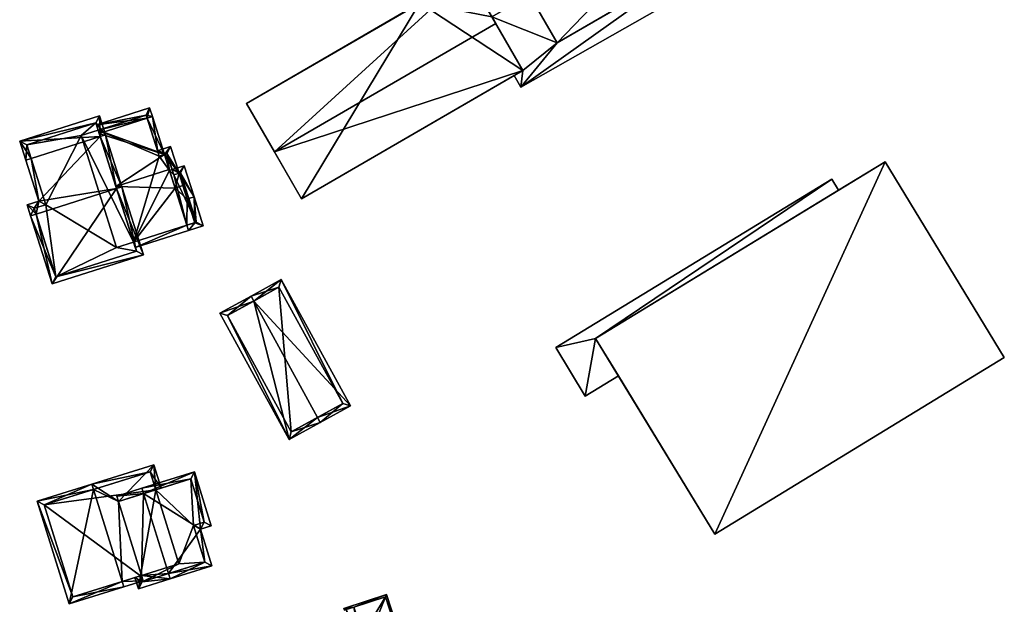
# Model space of a CAD drawing. Header units: inches. Extents: x 2685601 to 2690022, y 1235992 to 1239010.
# Tile 21 of 256: x 2685936 to 2686068, y 1236699 to 1236778. Entities that reach past the tile are written whole.
import ezdxf

# ---------------------------------------------------------------- set-up
doc = ezdxf.new("R2010")
doc.units = ezdxf.units.IN
doc.header["$MEASUREMENT"] = 0
doc.layers.add('Gebaeude Einzelhaus', color=10, linetype='Continuous')
doc.layers.add('Offenes Gebaeude', color=10, linetype='Continuous')

msp = doc.modelspace()

# ---------------------------------------------------------------- meshes
at = {"layer": 'Gebaeude Einzelhaus'}
mesh = msp.add_polyface(dxfattribs=at)
corners = [(2685970.225, 1236759.926, 481.067), (2685996.115, 1236783.575, 475.344), (2685966.476, 1236766.394, 475.344), (2685999.864, 1236777.109, 481.067), (2686003.505, 1236770.826, 475.593), (2685973.866, 1236753.645, 475.593), (2686030.353, 1236795.868, 470.864), (2686026.388, 1236793.57, 470.864), (2686030.045, 1236787.263, 470.864), (2686043.296, 1236794.945, 470.864), (2686039.64, 1236801.251, 470.864), (2686026.188, 1236805.934, 472.108), (2686036.384, 1236817.104, 472.108), (2686022.655, 1236809.145, 472.108), (2686044.081, 1236803.826, 472.108), (2686024.937, 1236805.209, 472.108), (2686031.603, 1236796.593, 472.108), (2686026.388, 1236793.57, 473.601), (2686008.106, 1236774.544, 473.601), (2686030.045, 1236787.263, 473.601), (2686004.394, 1236780.949, 473.601), (2686026.188, 1236805.934, 473.601), (2686031.603, 1236796.593, 473.601), (2685999.238, 1236790.31, 473.601), (2685999.741, 1236789.44, 473.601), (2685996.115, 1236783.575, 473.601), (2685994.8, 1236786.575, 473.601), (2685987.278, 1236784.046, 473.601), (2685994.615, 1236786.893, 473.601), (2685989.705, 1236779.859, 473.601), (2685994.005, 1236787.946, 473.601), (2685999.338, 1236778.018, 473.601), (2685966.476, 1236766.394, 463.242), (2685989.705, 1236779.859, 463.242), (2685973.866, 1236753.645, 463.242), (2686002.324, 1236770.141, 470.483), (2686002.324, 1236770.141, 470.583), (2686003.505, 1236770.826, 463.242), (2686003.505, 1236770.826, 470.483), (2686003.505, 1236770.826, 470.583), (2685999.338, 1236778.018, 463.242), (2685999.338, 1236778.018, 470.736), (2685999.338, 1236778.018, 470.836), (2685996.115, 1236783.575, 463.242), (2686043.296, 1236794.945, 470.51), (2686043.296, 1236794.945, 463.242), (2686039.64, 1236801.251, 463.242), (2686043.296, 1236794.945, 470.61), (2686026.73, 1236785.341, 470.61), (2686026.73, 1236785.341, 470.864), (2686026.73, 1236785.341, 470.51), (2686026.73, 1236785.341, 463.242), (2686029.517, 1236797.31, 463.242), (2686038.804, 1236802.694, 463.242), (2686022.238, 1236793.09, 463.242), (2686036.384, 1236817.104, 463.242), (2686044.081, 1236803.826, 463.242), (2686022.655, 1236809.145, 463.242), (2686024.937, 1236805.209, 463.242), (2686030.353, 1236795.868, 472.108), (2686008.106, 1236774.544, 470.61), (2686008.106, 1236774.544, 470.51), (2686008.106, 1236774.544, 463.242), (2685999.238, 1236790.31, 463.242), (2685999.741, 1236789.44, 463.242), (2685994.8, 1236786.575, 463.242), (2685994.615, 1236786.893, 463.242), (2685994.005, 1236787.946, 463.242), (2685987.278, 1236784.046, 463.242), (2686004.394, 1236780.949, 470.736), (2686004.394, 1236780.949, 463.242), (2686004.394, 1236780.949, 470.836)]
mesh.append_faces([[corners[k] for k in face] for face in [(20, 25, 31), (27, 28, 30), (25, 26, 29), (29, 26, 27), (27, 26, 28), (20, 24, 25), (25, 24, 26), (20, 17, 24), (24, 17, 23), (23, 17, 21), (21, 17, 22), (20, 18, 17), (17, 18, 19), (14, 11, 16), (11, 13, 15), (14, 12, 11), (11, 12, 13), (6, 9, 10), (6, 8, 9), (6, 7, 8), (3, 0, 4), (4, 0, 5), (3, 1, 0), (0, 1, 2)]], dxfattribs={"color": 13})
mesh.append_faces([[corners[k] for k in face] for face in [(43, 70, 40), (70, 51, 62), (70, 54, 51), (54, 58, 52), (54, 63, 58), (43, 64, 70), (70, 64, 54), (54, 64, 63), (68, 65, 33), (33, 65, 43), (43, 65, 64), (68, 66, 65), (68, 67, 66), (70, 61, 69), (70, 62, 61), (18, 71, 60), (18, 20, 71), (20, 31, 71), (71, 31, 42), (70, 69, 40), (40, 69, 41), (68, 33, 27), (27, 33, 29), (27, 30, 68), (68, 30, 67), (30, 28, 67), (67, 28, 66), (28, 26, 66), (66, 26, 65), (26, 24, 65), (65, 24, 64), (24, 23, 64), (64, 23, 63), (63, 15, 58), (15, 21, 11), (63, 23, 15), (15, 23, 21), (21, 22, 11), (11, 22, 16), (17, 59, 22), (22, 59, 16), (17, 7, 59), (59, 7, 6), (8, 7, 19), (19, 7, 17), (62, 51, 61), (61, 51, 50), (49, 60, 48), (49, 18, 60), (49, 19, 18), (49, 8, 19), (55, 58, 57), (55, 53, 58), (58, 53, 52), (55, 56, 53), (53, 56, 46), (56, 10, 46), (10, 16, 6), (6, 16, 59), (56, 14, 10), (10, 14, 16), (57, 58, 13), (13, 58, 15), (13, 12, 57), (57, 12, 55), (12, 14, 55), (55, 14, 56), (52, 51, 54), (52, 45, 51), (52, 46, 45), (52, 53, 46), (51, 45, 50), (50, 45, 44), (48, 8, 49), (48, 47, 8), (8, 47, 9), (44, 10, 47), (47, 10, 9), (44, 46, 10), (44, 45, 46), (33, 34, 32), (33, 37, 34), (33, 40, 37), (33, 43, 40), (1, 31, 25), (31, 39, 42), (31, 4, 39), (1, 3, 31), (31, 3, 4), (40, 38, 37), (40, 41, 38), (4, 36, 39), (35, 37, 38), (35, 34, 37), (4, 5, 36), (36, 5, 35), (35, 5, 34), (0, 2, 5), (5, 2, 34), (34, 2, 32), (32, 29, 33), (29, 1, 25), (32, 2, 29), (29, 2, 1)]], dxfattribs={"color": 41})
mesh = msp.add_polyface(dxfattribs=at)
corners = [(2685951.601, 1236747.144, 478.088), (2685958.731, 1236749.405, 478.088), (2685958.504, 1236750.12, 478.553), (2685951.374, 1236747.858, 478.553), (2685956.929, 1236755.087, 481.787), (2685949.014, 1236755.302, 483.398), (2685956.144, 1236757.563, 483.398), (2685955.503, 1236759.586, 482.026), (2685953.895, 1236764.658, 478.585), (2685953.181, 1236764.432, 478.585), (2685946.764, 1236762.396, 478.585), (2685953.53, 1236765.806, 478.088), (2685946.399, 1236763.545, 478.088), (2685946.626, 1236762.831, 478.397), (2685954.788, 1236759.359, 482.026), (2685954.616, 1236759.923, 481.645), (2685953.043, 1236764.865, 478.397), (2685957.469, 1236757.079, 478.521), (2685958.15, 1236758.081, 478.088), (2685956.527, 1236757.566, 478.088), (2685959.473, 1236753.911, 480.614), (2685956.754, 1236756.851, 478.521), (2685958.758, 1236753.685, 480.614), (2685958.564, 1236753.623, 480.614), (2685959.568, 1236750.457, 478.553), (2685960.704, 1236750.03, 478.088), (2685959.763, 1236750.519, 478.553), (2685957.661, 1236757.14, 478.52), (2685954.616, 1236759.923, 478.197), (2685954.788, 1236759.359, 478.595), (2685955.503, 1236759.586, 478.596), (2685957.469, 1236757.079, 480.614), (2685956.34, 1236760.638, 478.088), (2685954.567, 1236760.076, 478.088), (2685957.993, 1236755.425, 481.787), (2685956.754, 1236756.851, 480.615), (2685955.851, 1236759.696, 478.596), (2685955.503, 1236759.586, 467.02), (2685954.788, 1236759.359, 467.02), (2685954.616, 1236759.923, 467.02), (2685953.043, 1236764.865, 467.02), (2685946.626, 1236762.831, 467.02), (2685958.504, 1236750.12, 467.02), (2685951.374, 1236747.858, 467.02), (2685949.094, 1236747.135, 467.02), (2685944.346, 1236762.108, 467.02), (2685956.179, 1236757.456, 467.02), (2685959.763, 1236750.519, 467.02), (2685957.661, 1236757.14, 467.02), (2685956.754, 1236756.851, 467.02), (2685956.527, 1236757.566, 467.02), (2685955.851, 1236759.696, 467.02)]
mesh.append_faces([[corners[k] for k in face] for face in [(33, 30, 28), (28, 30, 29), (31, 36, 32), (32, 36, 33), (33, 36, 30), (31, 35, 36), (4, 23, 34), (4, 2, 23), (23, 2, 24), (31, 4, 34), (28, 30, 33), (33, 30, 32), (32, 30, 31), (31, 30, 4), (28, 29, 30), (19, 17, 21), (20, 27, 18), (18, 27, 19), (19, 27, 17), (20, 22, 27), (25, 26, 20), (20, 26, 22), (1, 24, 25), (25, 24, 26), (1, 2, 24), (1, 24, 2), (24, 22, 23), (24, 20, 22), (1, 25, 24), (24, 25, 20), (20, 17, 22), (22, 17, 23), (17, 19, 21), (20, 18, 17), (17, 18, 19), (8, 16, 11), (11, 16, 12), (12, 16, 13), (8, 9, 16), (7, 15, 8), (8, 15, 9), (7, 14, 15), (1, 0, 2), (2, 0, 3), (9, 13, 10), (9, 12, 13), (8, 11, 9), (9, 11, 12), (7, 5, 6), (7, 10, 5), (7, 9, 10), (7, 8, 9), (3, 4, 5), (5, 4, 6), (0, 2, 3), (3, 2, 4), (0, 1, 2)]], dxfattribs={"color": 13})
mesh.append_faces([[corners[k] for k in face] for face in [(50, 46, 51), (51, 46, 37), (36, 51, 30), (30, 51, 37), (35, 19, 36), (36, 19, 51), (51, 19, 50), (35, 21, 19), (31, 21, 35), (31, 17, 21), (34, 23, 31), (31, 23, 17), (49, 46, 50), (49, 42, 46), (49, 47, 42), (49, 48, 47), (21, 49, 19), (19, 49, 50), (17, 49, 21), (17, 48, 49), (17, 27, 48), (27, 47, 48), (22, 26, 27), (27, 26, 47), (42, 24, 2), (42, 47, 24), (24, 47, 26), (43, 46, 42), (43, 38, 46), (46, 38, 37), (43, 41, 38), (38, 41, 39), (39, 41, 40), (43, 45, 41), (43, 44, 45), (2, 3, 42), (42, 3, 43), (13, 16, 41), (41, 16, 40), (28, 9, 15), (28, 16, 9), (28, 40, 16), (28, 39, 40), (29, 15, 14), (29, 28, 15), (29, 38, 28), (28, 38, 39), (30, 14, 7), (30, 29, 14), (30, 37, 29), (29, 37, 38), (7, 4, 30), (7, 6, 4)]], dxfattribs={"color": 41})
mesh = msp.add_polyface(dxfattribs=at)
corners = [(2685949.1, 1236755.029, 484.062), (2685952.7, 1236746.158, 478.585), (2685949.815, 1236755.256, 484.062), (2685940.479, 1236742.284, 478.585), (2685938.31, 1236751.608, 484.062), (2685937.595, 1236751.381, 484.062), (2685947.611, 1236762.204, 479.415), (2685946.896, 1236761.977, 479.415), (2685938.668, 1236753.356, 483.068), (2685937.65, 1236759.045, 479.415), (2685936.935, 1236758.818, 479.415), (2685937.124, 1236752.866, 483.068), (2685946.803, 1236764.755, 478.585), (2685936.126, 1236761.37, 478.585), (2685951.759, 1236746.646, 479.015), (2685940.968, 1236743.225, 479.015), (2685946.314, 1236763.814, 478.817), (2685937.068, 1236760.881, 478.818), (2685938.065, 1236752.379, 483.546), (2685939.609, 1236752.869, 483.546), (2685946.626, 1236762.831, 478.397), (2685946.314, 1236763.814, 467.02), (2685949.014, 1236755.302, 483.398), (2685946.764, 1236762.396, 478.585), (2685951.374, 1236747.858, 478.553), (2685951.759, 1236746.646, 467.02), (2685951.374, 1236747.858, 467.02), (2685946.626, 1236762.831, 467.02), (2685937.068, 1236760.881, 467.02), (2685939.609, 1236752.869, 467.02), (2685938.065, 1236752.379, 467.02), (2685940.968, 1236743.225, 467.02), (2685949.094, 1236747.135, 467.02), (2685944.346, 1236762.108, 467.02)]
mesh.append_faces([[corners[k] for k in face] for face in [(4, 15, 5), (18, 4, 5), (5, 15, 3), (11, 18, 5), (19, 18, 8), (9, 19, 8), (8, 18, 11), (17, 9, 10), (10, 9, 8), (16, 17, 13), (13, 17, 10), (12, 16, 13), (7, 16, 6), (0, 7, 6), (6, 16, 12), (14, 0, 2), (2, 0, 6), (1, 15, 14), (3, 15, 1), (1, 14, 2), (7, 13, 9), (9, 13, 10), (6, 12, 7), (7, 12, 13), (4, 11, 5), (0, 8, 4), (4, 8, 11), (8, 9, 10), (2, 7, 0), (0, 7, 8), (8, 7, 9), (2, 6, 7), (3, 4, 5), (3, 0, 4), (3, 1, 0), (0, 1, 2)]], dxfattribs={"color": 13})
mesh.append_faces([[corners[k] for k in face] for face in [(25, 32, 26), (33, 21, 27), (33, 28, 21), (32, 29, 33), (33, 29, 28), (25, 31, 32), (32, 31, 29), (29, 31, 30), (14, 15, 25), (25, 15, 31), (15, 30, 31), (4, 18, 15), (15, 18, 30), (18, 19, 30), (30, 19, 29), (9, 29, 19), (9, 28, 29), (9, 17, 28), (17, 16, 28), (28, 16, 21), (21, 20, 27), (24, 25, 26), (24, 14, 25), (22, 0, 24), (24, 0, 14), (20, 7, 23), (23, 7, 22), (22, 7, 0), (21, 16, 20), (20, 16, 7)]], dxfattribs={"color": 41})
mesh = msp.add_polyface(dxfattribs=at)
corners = [(2686029.203, 1236708.786, 475.203), (2686052.016, 1236758.596, 475.204), (2686013.246, 1236734.973, 475.204), (2686067.973, 1236732.41, 475.204), (2686016.302, 1236729.957, 473.485), (2686029.203, 1236708.786, 463.19), (2686013.246, 1236734.973, 463.19), (2686016.302, 1236729.957, 473.585), (2686013.246, 1236734.973, 473.585), (2686013.246, 1236734.973, 473.485), (2686067.973, 1236732.41, 463.19), (2686052.016, 1236758.596, 463.19), (2686045.785, 1236754.799, 473.485), (2686045.785, 1236754.799, 473.585)]
mesh.append_faces([[corners[k] for k in face] for face in [(3, 1, 0), (0, 1, 2)]], dxfattribs={"color": 13})
mesh.append_faces([[corners[k] for k in face] for face in [(5, 11, 10), (5, 6, 11), (2, 13, 8), (12, 6, 9), (12, 11, 6), (2, 1, 13), (13, 1, 12), (12, 1, 11), (1, 3, 11), (11, 3, 10), (3, 0, 10), (10, 0, 5), (6, 4, 9), (7, 2, 8), (4, 0, 7), (7, 0, 2), (6, 5, 4), (4, 5, 0)]], dxfattribs={"color": 41})
mesh = msp.add_polyface(dxfattribs=at)
corners = [(2685976.005, 1236724.389, 478.264), (2685972.189, 1236721.44, 475.445), (2685976.366, 1236723.731, 478.264), (2685967.461, 1236739.971, 478.264), (2685962.921, 1236738.339, 475.445), (2685967.1, 1236740.629, 478.264), (2685980.405, 1236725.946, 475.445), (2685971.139, 1236742.844, 475.445), (2685963.94, 1236738.041, 475.889), (2685972.486, 1236722.459, 475.889), (2685979.386, 1236726.244, 475.904), (2685970.841, 1236741.825, 475.905), (2685979.386, 1236726.244, 466.41), (2685972.486, 1236722.459, 466.41), (2685970.841, 1236741.825, 466.41), (2685963.94, 1236738.041, 466.41)]
mesh.append_faces([[corners[k] for k in face] for face in [(3, 8, 5), (11, 3, 5), (10, 11, 7), (7, 11, 5), (6, 10, 7), (2, 9, 0), (0, 10, 2), (2, 10, 6), (8, 9, 1), (1, 9, 2), (5, 8, 4), (4, 8, 1), (3, 7, 5), (0, 6, 3), (3, 6, 7), (0, 2, 6), (4, 3, 5), (4, 1, 3), (3, 1, 0), (0, 1, 2)]], dxfattribs={"color": 13})
mesh.append_faces([[corners[k] for k in face] for face in [(12, 13, 14), (14, 13, 15), (9, 8, 13), (13, 8, 15), (8, 14, 15), (3, 11, 8), (8, 11, 14), (11, 10, 14), (14, 10, 12), (10, 9, 12), (12, 9, 13), (10, 0, 9)]], dxfattribs={"color": 41})
mesh = msp.add_polyface(dxfattribs=at)
corners = [(2685949.853, 1236702.457, 484.562), (2685942.73, 1236699.45, 479.584), (2685950.076, 1236701.741, 484.562), (2685946.013, 1236714.766, 484.562), (2685938.444, 1236713.19, 479.584), (2685945.79, 1236715.481, 484.562), (2685954.346, 1236714.707, 478.649), (2685955.062, 1236714.931, 478.09), (2685954.083, 1236718.069, 478.09), (2685949.335, 1236713.144, 482.559), (2685952.642, 1236702.542, 482.559), (2685952.419, 1236703.257, 482.559), (2685939.383, 1236712.698, 480.069), (2685943.223, 1236700.389, 480.069), (2685953.59, 1236717.13, 478.649), (2685953.59, 1236717.13, 470.375), (2685954.346, 1236714.707, 470.375), (2685939.383, 1236712.698, 470.375), (2685943.223, 1236700.389, 470.375), (2685952.281, 1236703.214, 482.467), (2685952.281, 1236703.214, 470.375), (2685957.43, 1236704.82, 470.375)]
mesh.append_faces([[corners[k] for k in face] for face in [(14, 7, 6), (14, 8, 7), (14, 5, 8), (14, 3, 5), (2, 0, 10), (10, 0, 11), (4, 13, 1), (1, 13, 2), (2, 13, 0), (4, 12, 13), (4, 5, 12), (12, 5, 3), (9, 0, 11), (11, 0, 10), (10, 0, 2), (9, 3, 0), (9, 5, 3), (6, 8, 9), (9, 8, 5), (6, 7, 8), (4, 3, 5), (4, 1, 3), (3, 1, 0), (0, 1, 2)]], dxfattribs={"color": 13})
mesh.append_faces([[corners[k] for k in face] for face in [(16, 17, 15), (16, 20, 17), (17, 20, 18), (16, 21, 20), (19, 13, 20), (20, 13, 18), (11, 0, 19), (19, 0, 13), (13, 12, 18), (18, 12, 17), (3, 14, 12), (12, 14, 17), (17, 14, 15), (15, 6, 16), (15, 14, 6)]], dxfattribs={"color": 41})
mesh = msp.add_polyface(dxfattribs=at)
corners = [(2685952.281, 1236703.214, 482.467), (2685951.565, 1236702.991, 481.99), (2685952.038, 1236701.476, 481.99), (2685952.419, 1236703.257, 482.559), (2685956.266, 1236702.795, 484.81), (2685956.043, 1236703.511, 484.81), (2685952.709, 1236714.197, 484.81), (2685949.112, 1236713.86, 482.559), (2685952.486, 1236714.913, 484.81), (2685949.335, 1236713.144, 482.559), (2685961.87, 1236704.544, 481.642), (2685960.339, 1236709.451, 481.642), (2685959.529, 1236717.109, 480.828), (2685961.778, 1236709.9, 480.828), (2685952.53, 1236702.415, 482.467), (2685960.931, 1236705.036, 482.047), (2685959.399, 1236709.944, 482.047), (2685960.839, 1236710.393, 481.233), (2685959.036, 1236716.17, 481.233), (2685952.53, 1236702.415, 470.375), (2685960.931, 1236705.036, 470.375), (2685959.399, 1236709.944, 470.375), (2685960.839, 1236710.393, 470.375), (2685959.036, 1236716.17, 470.375), (2685954.346, 1236714.707, 478.649), (2685954.346, 1236714.707, 470.375), (2685952.281, 1236703.214, 470.375), (2685957.43, 1236704.82, 470.375)]
mesh.append_faces([[corners[k] for k in face] for face in [(12, 18, 8), (8, 18, 6), (11, 17, 13), (13, 17, 12), (12, 17, 18), (11, 16, 17), (4, 15, 10), (10, 15, 11), (11, 15, 16), (4, 5, 15), (6, 7, 8), (6, 9, 7), (0, 14, 1), (1, 14, 2), (2, 14, 4), (4, 14, 5), (6, 12, 8), (5, 11, 6), (6, 11, 12), (12, 11, 13), (4, 10, 5), (5, 10, 11), (3, 6, 9), (9, 6, 7), (7, 6, 8), (3, 5, 6), (3, 4, 5), (0, 2, 3), (3, 2, 4), (0, 1, 2)]], dxfattribs={"color": 13})
mesh.append_faces([[corners[k] for k in face] for face in [(21, 23, 22), (21, 25, 23), (21, 27, 25), (27, 19, 26), (21, 20, 27), (27, 20, 19), (19, 14, 26), (26, 14, 0), (6, 24, 9), (24, 23, 25), (6, 18, 24), (24, 18, 23), (18, 17, 23), (23, 17, 22), (17, 21, 22), (17, 16, 21), (16, 15, 21), (21, 15, 20), (15, 19, 20), (15, 14, 19), (15, 5, 14)]], dxfattribs={"color": 41})
mesh = msp.add_polyface(dxfattribs=at)
corners = [(2685982.519, 1236693.966, 476.368), (2685988.87, 1236689.594, 474.299), (2685985.254, 1236700.706, 474.299), (2685983.861, 1236688.227, 476.589), (2685983.938, 1236687.989, 476.589), (2685980.875, 1236699.018, 476.368), (2685979.539, 1236698.846, 476.953), (2685979.854, 1236698.686, 476.843), (2685979.616, 1236698.609, 476.953), (2685982.044, 1236693.811, 476.589), (2685985.094, 1236700.391, 474.409), (2685988.555, 1236689.754, 474.409), (2685985.094, 1236700.391, 468.714), (2685988.555, 1236689.754, 468.714), (2685980.875, 1236699.019, 468.714), (2685979.854, 1236698.686, 468.714), (2685983.861, 1236688.227, 468.714), (2685981.733, 1236694.766, 468.714), (2685981.187, 1236694.588, 468.714)]
mesh.append_faces([[corners[k] for k in face] for face in [(6, 7, 8), (6, 5, 7), (11, 4, 3), (10, 1, 11), (11, 1, 4), (6, 2, 5), (5, 2, 10), (10, 2, 1), (3, 0, 9), (5, 6, 7), (7, 6, 8), (0, 2, 5), (5, 2, 6), (4, 1, 3), (3, 1, 0), (0, 1, 2)]], dxfattribs={"color": 13})
mesh.append_faces([[corners[k] for k in face] for face in [(14, 17, 15), (15, 17, 18), (17, 13, 16), (14, 12, 17), (17, 12, 13), (13, 11, 16), (16, 11, 3), (5, 15, 7), (5, 14, 15), (5, 10, 14), (14, 10, 12), (10, 11, 12), (12, 11, 13)]], dxfattribs={"color": 41})
at = {"layer": 'Offenes Gebaeude'}
mesh = msp.add_polyface(dxfattribs=at)
corners = [(2686008.106, 1236774.544, 470.61), (2685999.338, 1236778.018, 470.836), (2686003.505, 1236770.826, 470.583), (2686004.394, 1236780.949, 470.836), (2686003.211, 1236768.611, 470.529), (2686002.324, 1236770.141, 470.583), (2686026.73, 1236785.341, 470.61), (2686049.329, 1236794.775, 470.513), (2686043.296, 1236794.945, 470.61), (2686047.738, 1236797.52, 470.61), (2686002.324, 1236770.141, 470.483), (2686003.211, 1236768.611, 470.429), (2686049.329, 1236794.775, 470.413), (2686047.738, 1236797.52, 470.51), (2686043.296, 1236794.945, 470.51), (2686026.73, 1236785.341, 470.51), (2686003.505, 1236770.826, 470.483), (2686008.106, 1236774.544, 470.51), (2685999.338, 1236778.018, 470.736), (2686004.394, 1236780.949, 470.736)]
mesh.append_faces([[corners[k] for k in face] for face in [(6, 7, 8), (8, 7, 9), (0, 4, 6), (6, 4, 7), (0, 2, 4), (4, 2, 5), (3, 1, 0), (0, 1, 2)]], dxfattribs={"color": 13})
mesh.append_faces([[corners[k] for k in face] for face in [(17, 18, 19), (17, 16, 18), (15, 11, 17), (17, 11, 16), (16, 11, 10), (13, 12, 14), (14, 12, 15), (15, 12, 11), (8, 9, 14), (14, 9, 13), (9, 7, 13), (13, 7, 12), (7, 11, 12), (7, 4, 11), (11, 4, 10), (10, 4, 5)]], dxfattribs={"color": 41})
mesh = msp.add_polyface(dxfattribs=at)
corners = [(2686013.246, 1236734.973, 473.585), (2686044.874, 1236756.294, 473.585), (2686007.9, 1236733.765, 473.585), (2686045.785, 1236754.799, 473.585), (2686011.868, 1236727.255, 473.585), (2686016.302, 1236729.957, 473.585), (2686044.874, 1236756.294, 473.485), (2686045.785, 1236754.799, 473.485), (2686007.9, 1236733.765, 473.485), (2686011.868, 1236727.255, 473.485), (2686016.302, 1236729.957, 473.485), (2686013.246, 1236734.973, 473.485)]
mesh.append_faces([[corners[k] for k in face] for face in [(0, 4, 5), (0, 2, 4), (3, 1, 0), (0, 1, 2)]], dxfattribs={"color": 13})
mesh.append_faces([[corners[k] for k in face] for face in [(9, 11, 10), (11, 6, 7), (9, 8, 11), (11, 8, 6), (9, 10, 4), (4, 10, 5), (4, 2, 9), (9, 2, 8), (2, 1, 8), (8, 1, 6), (6, 3, 7), (6, 1, 3)]], dxfattribs={"color": 41})

doc.saveas('drawing.dxf')
